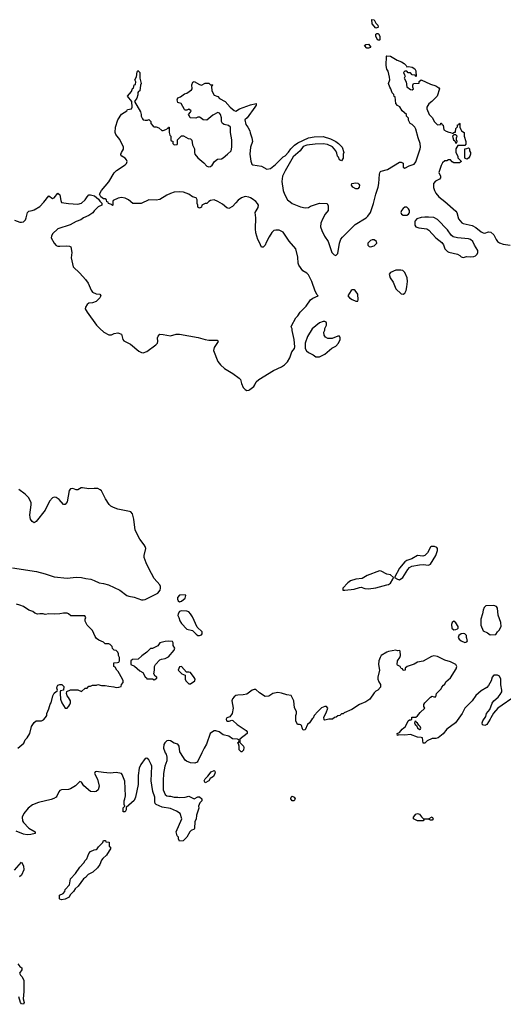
# Model space of a CAD drawing. Header units: inches. Extents: x 2494115 to 2685112, y 774173 to 915163.
# Tile 80 of 215: x 2604169 to 2609493, y 797229 to 808073. Entities that reach past the tile are written whole.
import ezdxf

# ---------------------------------------------------------------- set-up
doc = ezdxf.new("R2010")
doc.units = ezdxf.units.IN
doc.header["$MEASUREMENT"] = 0
doc.layers.add('C6709', color=7, linetype='Continuous')
doc.layers.add('C6800', color=7, linetype='Continuous')

msp = doc.modelspace()

# ---------------------------------------------------------------- linework, layer by layer
at = {"layer": 'C6709', "color": 5, "elevation": 20}
for points in [[(2605771, 800000), (2605782, 799982), (2605790, 799950), (2605788, 799910), (2605767, 799853), (2605752, 799770), (2605747, 799690), (2605750, 799592), (2605770, 799541), (2605790, 799526), (2605810, 799521), (2605830, 799521), (2605870, 799511), (2605910, 799511), (2605930, 799505), (2605990, 799511), (2606030, 799522), (2606090, 799492), (2606130, 799514), (2606150, 799514), (2606174, 799490), (2606174, 799470), (2606151, 799449), (2606138, 799410), (2606141, 799390), (2606116, 799310), (2606110, 799266), (2606098, 799242), (2606094, 799166), (2606090, 799158), (2606057, 799143), (2606042, 799130), (2606010, 799068), (2605970, 799028), (2605930, 799026), (2605918, 799050), (2605918, 799070), (2605904, 799084), (2605894, 799114), (2605893, 799130), (2605955, 799270), (2605935, 799330), (2605897, 799357), (2605830, 799387), (2605739, 799399), (2605670, 799429), (2605662, 799442), (2605657, 799457), (2605656, 799510), (2605633, 799573), (2605622, 799642), (2605618, 799690), (2605623, 799850), (2605618, 799870), (2605590, 799921), (2605570, 799940), (2605550, 799937), (2605502, 799870), (2605483, 799830), (2605472, 799750), (2605472, 799650), (2605445, 799510), (2605430, 799475), (2605342, 799398), (2605342, 799370), (2605330, 799349), (2605309, 799350), (2605309, 799391), (2605326, 799410), (2605318, 799430), (2605318, 799470), (2605328, 799490), (2605334, 799526), (2605326, 799686), (2605298, 799758), (2605289, 799769), (2605230, 799781), (2605165, 799775), (2605090, 799780), (2605010, 799794), (2604998, 799790), (2604994, 799770), (2605025, 799710), (2605042, 799630), (2605031, 799589), (2605010, 799574), (2604990, 799569), (2604950, 799574), (2604875, 799635), (2604850, 799674), (2604830, 799684), (2604784, 799636), (2604730, 799600), (2604705, 799595), (2604630, 799592), (2604610, 799582), (2604600, 799570), (2604578, 799522), (2604569, 799511), (2604546, 799494), (2604517, 799483), (2604377, 799450), (2604310, 799425), (2604264, 799390), (2604214, 799330), (2604196, 799290), (2604198, 799250), (2604210, 799231), (2604269, 799169), (2604338, 799130), (2604338, 799110), (2604290, 799098), (2604250, 799095), (2604210, 799104), (2604130, 799135)], [(2606174, 800000), (2606130, 799906), (2606124, 799896), (2606097, 799883), (2606050, 799889), (2606006, 799906), (2605990, 799918), (2605939, 800000)], [(2604113, 798707), (2604190, 798794), (2604210, 798754), (2604215, 798710), (2604187, 798650), (2604168, 798632)], [(2604150, 797675), (2604170, 797646), (2604191, 797630), (2604191, 797610), (2604166, 797570), (2604176, 797550), (2604195, 797530), (2604215, 797490), (2604215, 797370), (2604206, 797290), (2604219, 797250), (2604211, 797229), (2604190, 797235), (2604179, 797250), (2604159, 797310)]]:
    msp.add_lwpolyline(points, dxfattribs=at)
for points in [[(2606210, 799668), (2606198, 799690), (2606210, 799712), (2606240, 799740), (2606278, 799790), (2606310, 799802), (2606317, 799797), (2606322, 799790), (2606318, 799770), (2606302, 799738), (2606265, 799715), (2606250, 799689)], [(2607190, 799469), (2607170, 799470), (2607155, 799490), (2607159, 799510), (2607170, 799521), (2607190, 799511), (2607202, 799490)], [(2608670, 799272), (2608710, 799292), (2608722, 799270), (2608710, 799258), (2608690, 799258), (2608670, 799266), (2608630, 799266), (2608618, 799262), (2608610, 799248), (2608550, 799248), (2608506, 799270), (2608506, 799290), (2608530, 799322), (2608550, 799331), (2608570, 799322), (2608592, 799292), (2608613, 799273)], [(2604630, 798378), (2604610, 798386), (2604606, 798390), (2604606, 798430), (2604646, 798450), (2604666, 798470), (2604670, 798494), (2604716, 798544), (2604729, 798611), (2604782, 798670), (2604830, 798738), (2604875, 798785), (2604890, 798812), (2604909, 798831), (2604930, 798891), (2604950, 798911), (2604990, 798931), (2605010, 798932), (2605020, 798940), (2605036, 798964), (2605086, 799010), (2605090, 799032), (2605112, 799032), (2605118, 799018), (2605153, 799013), (2605154, 798970), (2605174, 798950), (2605125, 798870), (2605085, 798835), (2605070, 798815), (2605050, 798770), (2605026, 798730), (2604975, 798685), (2604922, 798658), (2604894, 798626), (2604872, 798610), (2604811, 798529), (2604780, 798500), (2604762, 798470), (2604725, 798435), (2604712, 798410), (2604670, 798388)]]:
    msp.add_lwpolyline(points, close=True, dxfattribs=at)
at = {"layer": 'C6800', "color": 5, "elevation": 20}
for points in [[(2608090, 807978), (2608050, 808026), (2608047, 808073), (2608070, 808072), (2608090, 808034), (2608112, 808012), (2608114, 807990), (2608110, 807986)], [(2608110, 807846), (2608090, 807886), (2608088, 807912), (2608100, 807920), (2608110, 807922), (2608118, 807918), (2608132, 807892), (2608134, 807850), (2608130, 807846)], [(2607990, 807758), (2607966, 807790), (2607980, 807800), (2608010, 807802), (2608034, 807770), (2608030, 807766), (2608010, 807758)], [(2608970, 806806), (2608950, 806806), (2608934, 806790), (2608945, 806750), (2608958, 806738), (2608970, 806714), (2608982, 806718), (2608986, 806730), (2608978, 806750), (2608978, 806770), (2608986, 806790)], [(2609090, 806538), (2609068, 806548), (2609068, 806652), (2609090, 806654), (2609110, 806662), (2609122, 806650), (2609122, 806630), (2609131, 806610), (2609131, 806590), (2609125, 806570), (2609110, 806548)], [(2607870, 806209), (2607838, 806230), (2607822, 806250), (2607826, 806270), (2607870, 806275), (2607891, 806271), (2607902, 806262), (2607911, 806250), (2607905, 806230), (2607890, 806209)], [(2608430, 806008), (2608410, 806008), (2608390, 805995), (2608371, 805970), (2608366, 805950), (2608372, 805930), (2608390, 805918), (2608430, 805921), (2608448, 805930), (2608458, 805942), (2608462, 805950), (2608459, 805970), (2608450, 805988)], [(2608670, 805899), (2608630, 805897), (2608590, 805894), (2608541, 805879), (2608522, 805858), (2608518, 805850), (2608518, 805810), (2608530, 805792), (2608562, 805782), (2608650, 805771), (2608675, 805755), (2608751, 805670), (2608817, 805617), (2608833, 805593), (2608850, 805550), (2608879, 805519), (2608892, 805512), (2608990, 805490), (2609015, 805475), (2609030, 805460), (2609050, 805453), (2609090, 805463), (2609130, 805460), (2609170, 805465), (2609187, 805473), (2609204, 805490), (2609213, 805510), (2609213, 805530), (2609175, 805590), (2609159, 805630), (2609132, 805652), (2609110, 805661), (2608990, 805669), (2608941, 805681), (2608919, 805699), (2608879, 805759), (2608770, 805873), (2608730, 805893)], [(2608070, 805649), (2608050, 805649), (2608030, 805639), (2608001, 805610), (2608001, 805590), (2608015, 805575), (2608031, 805571), (2608070, 805583), (2608102, 805610), (2608098, 805630)], [(2608310, 805315), (2608251, 805289), (2608238, 805270), (2608246, 805230), (2608282, 805182), (2608311, 805110), (2608370, 805052), (2608390, 805051), (2608410, 805062), (2608423, 805090), (2608432, 805130), (2608440, 805190), (2608433, 805230), (2608409, 805290), (2608386, 805310), (2608365, 805315)], [(2607850, 805098), (2607830, 805097), (2607819, 805090), (2607781, 805030), (2607798, 805010), (2607830, 804991), (2607870, 804971), (2607890, 804974), (2607894, 804986), (2607890, 805050), (2607864, 805090)], [(2607510, 804748), (2607470, 804734), (2607390, 804668), (2607337, 804583), (2607311, 804509), (2607311, 804450), (2607325, 804425), (2607350, 804406), (2607401, 804381), (2607430, 804358), (2607470, 804361), (2607528, 804390), (2607606, 804454), (2607650, 804478), (2607678, 804510), (2607698, 804550), (2607698, 804570), (2607690, 804586), (2607670, 804586), (2607610, 804562), (2607563, 804563), (2607536, 804576), (2607520, 804600), (2607518, 804630), (2607527, 804653), (2607528, 804672), (2607546, 804710), (2607546, 804730), (2607542, 804742), (2607527, 804747)], [(2608735, 802270), (2608701, 802270), (2608690, 802265), (2608658, 802202), (2608630, 802173), (2608606, 802166), (2608550, 802171), (2608485, 802135), (2608430, 802115), (2608410, 802100), (2608350, 802031), (2608296, 801930), (2608330, 801910), (2608350, 801905), (2608386, 801930), (2608443, 802017), (2608462, 802038), (2608487, 802053), (2608570, 802070), (2608610, 802072), (2608670, 802066), (2608690, 802075), (2608750, 802173), (2608767, 802227), (2608769, 802250), (2608760, 802260)], [(2608130, 802002), (2607993, 801950), (2607940, 801920), (2607870, 801912), (2607810, 801892), (2607782, 801870), (2607725, 801810), (2607726, 801790), (2607750, 801788), (2607850, 801799), (2607910, 801820), (2607930, 801822), (2607970, 801807), (2608010, 801804), (2608090, 801815), (2608210, 801847), (2608230, 801853), (2608250, 801867), (2608278, 801910), (2608285, 801930), (2608250, 801957), (2608210, 801967), (2608150, 802000)], [(2605990, 801739), (2605930, 801733), (2605907, 801710), (2605906, 801690), (2605914, 801674), (2605930, 801663), (2605950, 801668), (2605990, 801700), (2605999, 801730)], [(2609390, 801621), (2609302, 801618), (2609282, 801598), (2609271, 801570), (2609265, 801530), (2609246, 801470), (2609245, 801405), (2609270, 801342), (2609320, 801320), (2609350, 801298), (2609410, 801302), (2609428, 801330), (2609448, 801350), (2609468, 801390), (2609467, 801433), (2609435, 801515), (2609429, 801590), (2609418, 801610)], [(2605950, 801564), (2605930, 801555), (2605912, 801530), (2605911, 801510), (2605922, 801490), (2605931, 801451), (2605950, 801422), (2606010, 801362), (2606070, 801345), (2606110, 801305), (2606130, 801291), (2606150, 801291), (2606170, 801298), (2606179, 801310), (2606176, 801330), (2606122, 801382), (2606070, 801496), (2606050, 801530), (2606030, 801550), (2606010, 801558)], [(2608950, 801449), (2608930, 801435), (2608922, 801410), (2608928, 801370), (2608950, 801354), (2608970, 801355), (2608990, 801363), (2608997, 801370), (2608997, 801390), (2608970, 801429)], [(2609050, 801313), (2609030, 801309), (2609004, 801290), (2608996, 801270), (2609007, 801250), (2609030, 801231), (2609070, 801212), (2609090, 801222), (2609098, 801230), (2609089, 801270), (2609089, 801290), (2609070, 801309)], [(2605808, 801228), (2605770, 801224), (2605711, 801209), (2605690, 801178), (2605632, 801148), (2605610, 801146), (2605570, 801108), (2605512, 801068), (2605474, 801030), (2605410, 801026), (2605394, 801010), (2605394, 800970), (2605433, 800953), (2605490, 800902), (2605524, 800884), (2605550, 800834), (2605565, 800825), (2605570, 800814), (2605630, 800814), (2605650, 800802), (2605678, 800822), (2605678, 800830), (2605662, 800842), (2605646, 800870), (2605654, 800910), (2605654, 800950), (2605664, 800970), (2605710, 801022), (2605729, 801031), (2605770, 801036), (2605806, 801054), (2605869, 801130), (2605878, 801150), (2605860, 801180), (2605858, 801210), (2605850, 801226)], [(2605950, 800948), (2605930, 800946), (2605914, 800910), (2605954, 800870), (2605992, 800852), (2605991, 800810), (2605997, 800790), (2606030, 800757), (2606050, 800757), (2606097, 800790), (2606100, 800810), (2606090, 800829), (2606050, 800882), (2606030, 800888), (2606007, 800887)], [(2608530, 800346), (2608518, 800342), (2608514, 800330), (2608522, 800310), (2608538, 800298), (2608550, 800274), (2608570, 800254), (2608582, 800258), (2608586, 800270), (2608578, 800290), (2608562, 800302), (2608550, 800326), (2608535, 800335)]]:
    msp.add_lwpolyline(points, close=True, dxfattribs=at)
for points in [[(2604110, 805865), (2604170, 805844), (2604190, 805842), (2604210, 805848), (2604231, 805869), (2604241, 805890), (2604254, 805950), (2604270, 805963), (2604308, 805970), (2604330, 805979), (2604390, 806017), (2604436, 806064), (2604490, 806131), (2604530, 806102), (2604550, 806111), (2604590, 806161), (2604610, 806145), (2604620, 806080), (2604630, 806061), (2604708, 806048), (2604810, 806041), (2604850, 806051), (2604889, 806090), (2604910, 806122), (2604930, 806142), (2604950, 806145), (2604991, 806131), (2605016, 806116), (2605037, 806097), (2605050, 806074), (2605073, 806053), (2605074, 806030), (2605034, 806010), (2604990, 805968), (2604974, 805946), (2604930, 805915), (2604871, 805889), (2604842, 805870), (2604791, 805849), (2604726, 805814), (2604590, 805769), (2604530, 805713), (2604518, 805690), (2604515, 805670), (2604547, 805610), (2604570, 805587), (2604590, 805579), (2604610, 805577), (2604682, 805582), (2604717, 805577), (2604732, 805570), (2604743, 805510), (2604735, 805450), (2604757, 805350), (2604830, 805281), (2604895, 805210), (2604923, 805170), (2604954, 805094), (2604970, 805073), (2605010, 805054), (2605052, 805050), (2605062, 805030), (2605052, 805010), (2605012, 804970), (2604970, 804954), (2604930, 804949), (2604910, 804937), (2604892, 804908), (2604890, 804890), (2604910, 804850), (2605016, 804710), (2605051, 804670), (2605096, 804630), (2605150, 804601), (2605179, 804601), (2605210, 804615), (2605250, 804624), (2605290, 804611), (2605305, 804550), (2605316, 804536), (2605390, 804499), (2605482, 804422), (2605510, 804407), (2605530, 804405), (2605570, 804419), (2605666, 804490), (2605685, 804510), (2605691, 804530), (2605687, 804570), (2605692, 804588), (2605712, 804608), (2605750, 804606), (2605830, 804592), (2605890, 804609), (2605930, 804611), (2606134, 804574), (2606210, 804550), (2606250, 804542), (2606343, 804543), (2606353, 804530), (2606310, 804462), (2606301, 804430), (2606352, 804310), (2606381, 804270), (2606425, 804230), (2606516, 804176), (2606586, 804126), (2606598, 804110), (2606610, 804067), (2606630, 804022), (2606650, 803999), (2606670, 803990), (2606690, 803991), (2606702, 803998), (2606746, 804034), (2606758, 804050), (2606774, 804086), (2606801, 804110), (2606964, 804210), (2607051, 804249), (2607083, 804270), (2607116, 804304), (2607144, 804350), (2607166, 804414), (2607193, 804450), (2607199, 804470), (2607192, 804550), (2607169, 804651), (2607169, 804669), (2607158, 804690), (2607160, 804700), (2607209, 804790), (2607230, 804811), (2607257, 804850), (2607323, 804917), (2607370, 804986), (2607396, 805004), (2607455, 805030), (2607443, 805043), (2607423, 805083), (2607386, 805190), (2607350, 805262), (2607330, 805280), (2607285, 805305), (2607243, 805370), (2607236, 805390), (2607230, 805458), (2607208, 805550), (2607135, 805635), (2607070, 805731), (2607027, 805753), (2606990, 805756), (2606966, 805750), (2606946, 805730), (2606917, 805683), (2606881, 805619), (2606870, 805589), (2606850, 805569), (2606830, 805568), (2606810, 805618), (2606789, 805650), (2606770, 805726), (2606766, 805770), (2606769, 805889), (2606762, 805950), (2606796, 806004), (2606797, 806030), (2606786, 806050), (2606767, 806070), (2606730, 806100), (2606710, 806111), (2606690, 806119), (2606650, 806124), (2606611, 806110), (2606574, 806086), (2606550, 806054), (2606510, 806015), (2606470, 805995), (2606450, 806002), (2606402, 806042), (2606352, 806072), (2606310, 806087), (2606270, 806081), (2606251, 806070), (2606230, 806048), (2606210, 806048), (2606174, 806030), (2606170, 806008), (2606150, 805998), (2606140, 806000), (2606129, 806009), (2606129, 806030), (2606121, 806050), (2606122, 806090), (2606112, 806112), (2606070, 806122), (2606032, 806152), (2605972, 806172), (2605930, 806178), (2605870, 806173), (2605830, 806159), (2605790, 806141), (2605710, 806094), (2605670, 806085), (2605592, 806088), (2605507, 806047), (2605413, 806047), (2605368, 806088), (2605330, 806108), (2605290, 806115), (2605271, 806109), (2605252, 806108), (2605198, 806082), (2605194, 806070), (2605194, 806030), (2605190, 806026), (2605178, 806038), (2605146, 806050), (2605142, 806062), (2605127, 806067), (2605126, 806090), (2605110, 806098), (2605090, 806098), (2605063, 806123), (2605048, 806150), (2605068, 806190), (2605152, 806288), (2605210, 806386), (2605234, 806410), (2605330, 806474), (2605344, 806490), (2605352, 806510), (2605346, 806530), (2605330, 806549), (2605295, 806570), (2605284, 806584), (2605282, 806590), (2605289, 806610), (2605312, 806648), (2605313, 806670), (2605273, 806753), (2605229, 806810), (2605221, 806830), (2605224, 806890), (2605250, 806970), (2605290, 807034), (2605349, 807070), (2605356, 807084), (2605398, 807090), (2605408, 807110), (2605402, 807170), (2605355, 807230), (2605398, 807282), (2605410, 807314), (2605422, 807318), (2605430, 807354), (2605442, 807358), (2605446, 807390), (2605438, 807410), (2605456, 807444), (2605463, 807497), (2605470, 807514), (2605491, 807491), (2605491, 807430), (2605505, 807370), (2605498, 807350), (2605491, 807290), (2605478, 807282), (2605471, 807270), (2605470, 807246), (2605458, 807210), (2605432, 807170), (2605498, 807058), (2605507, 807030), (2605507, 807010), (2605521, 806981), (2605530, 806971), (2605550, 806965), (2605575, 806965), (2605592, 806972), (2605612, 806952), (2605612, 806930), (2605640, 806900), (2605650, 806892), (2605672, 806892), (2605700, 806880), (2605733, 806853), (2605750, 806852), (2605776, 806864), (2605802, 806878), (2605806, 806890), (2605814, 806890), (2605814, 806830), (2605822, 806802), (2605834, 806790), (2605834, 806750), (2605838, 806738), (2605853, 806733), (2605854, 806710), (2605870, 806694), (2605902, 806698), (2605906, 806710), (2605906, 806750), (2605950, 806792), (2605972, 806792), (2606025, 806765), (2606050, 806762), (2606065, 806745), (2606070, 806694), (2606092, 806650), (2606092, 806610), (2606098, 806590), (2606131, 806550), (2606196, 806496), (2606230, 806461), (2606250, 806451), (2606270, 806456), (2606289, 806470), (2606315, 806510), (2606345, 806535), (2606390, 806542), (2606410, 806552), (2606458, 806590), (2606498, 806630), (2606504, 806670), (2606504, 806750), (2606489, 806830), (2606489, 806890), (2606467, 806907), (2606419, 806919), (2606401, 806930), (2606389, 806950), (2606389, 806990), (2606379, 807030), (2606370, 807042), (2606350, 807049), (2606297, 807023), (2606230, 806966), (2606190, 806968), (2606168, 806988), (2606150, 806998), (2606130, 806998), (2606108, 806988), (2606046, 806990), (2606036, 807016), (2606026, 807030), (2606050, 807054), (2606058, 807070), (2606030, 807086), (2606010, 807078), (2605990, 807078), (2605983, 807083), (2605948, 807148), (2605910, 807162), (2605901, 807190), (2605909, 807211), (2605938, 807222), (2605985, 807255), (2606010, 807265), (2606060, 807300), (2606068, 807312), (2606063, 807357), (2606076, 807384), (2606090, 807392), (2606150, 807358), (2606170, 807352), (2606210, 807372), (2606250, 807372), (2606270, 807354), (2606290, 807354), (2606294, 807350), (2606282, 807338), (2606285, 807290), (2606310, 807242), (2606350, 807225), (2606370, 807206), (2606430, 807172), (2606487, 807110), (2606530, 807071), (2606550, 807066), (2606590, 807092), (2606710, 807136), (2606774, 807150), (2606771, 807130), (2606758, 807110), (2606672, 806990), (2606646, 806970), (2606660, 806920), (2606682, 806890), (2606702, 806850), (2606705, 806825), (2606725, 806770), (2606731, 806730), (2606711, 806670), (2606703, 806590), (2606713, 806513), (2606723, 806483), (2606735, 806475), (2606830, 806459), (2606890, 806426), (2606930, 806433), (2606984, 806476), (2607070, 806562), (2607090, 806572), (2607130, 806612), (2607154, 806650), (2607194, 806690), (2607230, 806717), (2607350, 806771), (2607410, 806783), (2607510, 806786), (2607590, 806761), (2607650, 806731), (2607678, 806710), (2607718, 806670), (2607738, 806610), (2607731, 806590), (2607730, 806546), (2607710, 806518), (2607689, 806530), (2607679, 806559), (2607669, 806570), (2607662, 806602), (2607649, 806630), (2607612, 806672), (2607559, 806699), (2607510, 806705), (2607422, 806702), (2607331, 806689), (2607290, 806675), (2607258, 806630), (2607178, 806562), (2607091, 806409), (2607064, 806350), (2607053, 806290), (2607069, 806190), (2607084, 806150), (2607119, 806090), (2607145, 806065), (2607170, 806049), (2607261, 806010), (2607310, 805999), (2607350, 806005), (2607370, 806018), (2607470, 806051), (2607554, 806050), (2607564, 806024), (2607565, 805970), (2607531, 805929), (2607503, 805877), (2607484, 805830), (2607482, 805790), (2607495, 805750), (2607525, 805690), (2607565, 805630), (2607589, 805551), (2607607, 805510), (2607630, 805484), (2607650, 805476), (2607670, 805497), (2607688, 805610), (2607706, 805654), (2607723, 805677), (2607863, 805817), (2607982, 805890), (2608003, 805910), (2608030, 805950), (2608065, 806050), (2608088, 806150), (2608116, 806230), (2608124, 806270), (2608129, 806371), (2608133, 806387), (2608141, 806399), (2608150, 806406), (2608217, 806423), (2608350, 806505), (2608370, 806505), (2608390, 806492), (2608391, 806450), (2608410, 806436), (2608457, 806463), (2608510, 806483), (2608531, 806509), (2608578, 806650), (2608583, 806670), (2608577, 806710), (2608554, 806770), (2608530, 806866), (2608518, 806890), (2608490, 806918), (2608468, 806930), (2608450, 806966), (2608448, 806988), (2608428, 807010), (2608426, 807030), (2608378, 807070), (2608353, 807113), (2608329, 807129), (2608309, 807149), (2608302, 807222), (2608290, 807226), (2608287, 807247), (2608270, 807266), (2608255, 807310), (2608242, 807330), (2608228, 807370), (2608242, 807410), (2608240, 807440), (2608227, 807507), (2608210, 807526), (2608202, 807570), (2608206, 807670), (2608210, 807674), (2608250, 807672), (2608326, 807626), (2608372, 807610), (2608402, 807590), (2608422, 807570), (2608430, 807554), (2608450, 807558), (2608489, 807551), (2608518, 807530), (2608531, 807510), (2608532, 807448), (2608526, 807450), (2608522, 807462), (2608490, 807466), (2608470, 807486), (2608447, 807487), (2608430, 807506), (2608410, 807506), (2608394, 807490), (2608404, 807464), (2608414, 807450), (2608402, 807430), (2608422, 807390), (2608430, 807334), (2608470, 807305), (2608490, 807302), (2608506, 807310), (2608498, 807330), (2608498, 807350), (2608506, 807370), (2608566, 807374), (2608568, 807392), (2608590, 807412), (2608690, 807362), (2608750, 807345), (2608784, 807324), (2608792, 807310), (2608765, 807230), (2608705, 807170), (2608674, 807146), (2608651, 807110), (2608651, 807090), (2608678, 807030), (2608712, 806990), (2608732, 806950), (2608770, 806914), (2608802, 806918), (2608807, 806933), (2608813, 806933), (2608818, 806918), (2608832, 806912), (2608838, 806858), (2608864, 806844), (2608893, 806833), (2608910, 806832), (2608930, 806822), (2608938, 806822), (2608954, 806834), (2608966, 806834), (2608970, 806874), (2608987, 806893), (2608990, 806914), (2609002, 806918), (2609010, 806934), (2609014, 806930), (2609014, 806890), (2609024, 806864), (2609034, 806850), (2609062, 806830), (2609062, 806790), (2609082, 806730), (2609080, 806700), (2609070, 806686), (2608993, 806687), (2608972, 806650), (2608972, 806610), (2608992, 806570), (2608993, 806553), (2609034, 806510), (2609010, 806498), (2608950, 806498), (2608930, 806508), (2608910, 806528), (2608890, 806528), (2608870, 806518), (2608850, 806518), (2608825, 806495), (2608810, 806466), (2608782, 806390), (2608802, 806350), (2608802, 806330), (2608790, 806318), (2608745, 806295), (2608725, 806270), (2608726, 806226), (2608736, 806190), (2608750, 806162), (2608783, 806123), (2608850, 806071), (2608970, 805965), (2608981, 805950), (2609000, 805880), (2609036, 805836), (2609050, 805827), (2609150, 805807), (2609190, 805784), (2609250, 805735), (2609270, 805727), (2609290, 805723), (2609330, 805736), (2609354, 805734), (2609390, 805705), (2609414, 805650), (2609428, 805630), (2609450, 805614), (2609490, 805599), (2609568, 805588)], [(2604090, 802037), (2604354, 801994), (2604450, 801970), (2604550, 801938), (2604690, 801922), (2604790, 801933), (2604850, 801930), (2604898, 801918), (2604952, 801910), (2604990, 801897), (2605042, 801870), (2605090, 801864), (2605147, 801847), (2605270, 801788), (2605350, 801731), (2605370, 801723), (2605430, 801714), (2605510, 801684), (2605530, 801682), (2605550, 801688), (2605690, 801757), (2605714, 801790), (2605720, 801810), (2605720, 801830), (2605710, 801850), (2605650, 801918), (2605590, 802028), (2605563, 802090), (2605541, 802150), (2605540, 802170), (2605556, 802250), (2605552, 802270), (2605541, 802290), (2605490, 802350), (2605441, 802450), (2605427, 802570), (2605410, 802630), (2605391, 802651), (2605377, 802657), (2605250, 802683), (2605200, 802700), (2605174, 802714), (2605154, 802734), (2605114, 802794), (2605070, 802882), (2605056, 802896), (2605030, 802910), (2604990, 802911), (2604930, 802905), (2604862, 802918), (2604845, 802915), (2604810, 802893), (2604790, 802895), (2604755, 802910), (2604730, 802905), (2604713, 802887), (2604690, 802762), (2604670, 802733), (2604650, 802735), (2604603, 802790), (2604572, 802812), (2604550, 802814), (2604530, 802806), (2604498, 802770), (2604450, 802672), (2604350, 802545), (2604330, 802533), (2604306, 802546), (2604289, 802570), (2604284, 802590), (2604282, 802618), (2604296, 802730), (2604296, 802750), (2604289, 802770), (2604265, 802810), (2604230, 802847), (2604158, 802898)], [(2604149, 800051), (2604215, 800105), (2604230, 800142), (2604250, 800162), (2604282, 800210), (2604299, 800290), (2604330, 800332), (2604349, 800351), (2604408, 800352), (2604430, 800362), (2604454, 800386), (2604468, 800410), (2604469, 800430), (2604490, 800482), (2604505, 800535), (2604514, 800550), (2604535, 800625), (2604550, 800654), (2604570, 800674), (2604582, 800678), (2604586, 800690), (2604578, 800710), (2604582, 800730), (2604590, 800742), (2604610, 800751), (2604631, 800751), (2604654, 800730), (2604653, 800687), (2604618, 800682), (2604614, 800670), (2604614, 800626), (2604618, 800618), (2604618, 800590), (2604631, 800550), (2604670, 800491), (2604690, 800492), (2604709, 800511), (2604722, 800530), (2604729, 800550), (2604728, 800570), (2604708, 800608), (2604690, 800626), (2604686, 800650), (2604687, 800673), (2604728, 800692), (2604809, 800691), (2604850, 800674), (2604890, 800712), (2604910, 800712), (2604930, 800731), (2604948, 800732), (2604970, 800742), (2605015, 800745), (2605030, 800752), (2605070, 800738), (2605110, 800741), (2605150, 800731), (2605206, 800726), (2605230, 800718), (2605260, 800720), (2605286, 800730), (2605289, 800751), (2605307, 800773), (2605308, 800790), (2605302, 800810), (2605254, 800894), (2605238, 800910), (2605220, 800940), (2605206, 800950), (2605206, 800990), (2605247, 800993), (2605262, 800998), (2605266, 801010), (2605266, 801050), (2605258, 801070), (2605258, 801090), (2605250, 801106), (2605230, 801126), (2605208, 801128), (2605190, 801146), (2605186, 801170), (2605166, 801190), (2605150, 801198), (2605110, 801198), (2605090, 801218), (2605040, 801240), (2605016, 801256), (2605000, 801280), (2604970, 801346), (2604910, 801406), (2604888, 801450), (2604888, 801470), (2604898, 801490), (2604887, 801507), (2604732, 801508), (2604706, 801530), (2604690, 801535), (2604650, 801538), (2604611, 801529), (2604550, 801525), (2604490, 801528), (2604450, 801522), (2604429, 801529), (2604390, 801529), (2604365, 801525), (2604335, 801535), (2604313, 801553), (2604270, 801569), (2604209, 801609), (2604170, 801624), (2604134, 801634)], [(2609635, 800630), (2609434, 800490), (2609385, 800435), (2609355, 800385), (2609350, 800369), (2609311, 800309), (2609290, 800299), (2609265, 800305), (2609261, 800330), (2609269, 800350), (2609300, 800400), (2609309, 800430), (2609343, 800477), (2609370, 800545), (2609389, 800571), (2609437, 800610), (2609460, 800640), (2609476, 800670), (2609478, 800690), (2609467, 800747), (2609465, 800810), (2609450, 800842), (2609430, 800854), (2609390, 800854), (2609385, 800850), (2609371, 800830), (2609361, 800790), (2609330, 800738), (2609310, 800718), (2609250, 800682), (2609190, 800629), (2609151, 800570), (2609071, 800490), (2609041, 800430), (2608965, 800330), (2608870, 800259), (2608831, 800209), (2608777, 800163), (2608750, 800155), (2608710, 800155), (2608654, 800130), (2608630, 800106), (2608610, 800106), (2608602, 800162), (2608587, 800167), (2608550, 800169), (2608470, 800201), (2608410, 800192), (2608342, 800198), (2608329, 800189), (2608326, 800210), (2608350, 800222), (2608381, 800259), (2608418, 800290), (2608446, 800350), (2608460, 800360), (2608478, 800362), (2608486, 800370), (2608486, 800390), (2608530, 800391), (2608550, 800405), (2608579, 800441), (2608628, 800490), (2608618, 800510), (2608618, 800530), (2608628, 800550), (2608690, 800612), (2608710, 800622), (2608730, 800614), (2608750, 800614), (2608758, 800650), (2608810, 800702), (2608818, 800722), (2608835, 800745), (2608850, 800754), (2608861, 800779), (2608910, 800825), (2608975, 800925), (2608981, 800950), (2608970, 800972), (2608910, 801000), (2608850, 801018), (2608770, 801060), (2608730, 801066), (2608701, 801059), (2608610, 801007), (2608550, 800995), (2608510, 800975), (2608434, 800950), (2608414, 800930), (2608414, 800910), (2608390, 800906), (2608382, 800922), (2608370, 800926), (2608358, 800950), (2608330, 800962), (2608326, 800970), (2608329, 801011), (2608355, 801050), (2608362, 801070), (2608358, 801118), (2608350, 801126), (2608330, 801122), (2608310, 801129), (2608230, 801116), (2608210, 801107), (2608150, 801070), (2608136, 801050), (2608121, 801010), (2608118, 800970), (2608131, 800910), (2608112, 800832), (2608111, 800810), (2608122, 800782), (2608142, 800750), (2608140, 800720), (2608110, 800688), (2608090, 800678), (2608070, 800658), (2608022, 800590), (2607980, 800560), (2607911, 800529), (2607825, 800475), (2607741, 800439), (2607730, 800429), (2607712, 800428), (2607694, 800410), (2607673, 800407), (2607654, 800390), (2607633, 800387), (2607611, 800369), (2607571, 800369), (2607530, 800358), (2607522, 800362), (2607518, 800390), (2607543, 800437), (2607562, 800490), (2607548, 800508), (2607530, 800509), (2607490, 800493), (2607450, 800455), (2607412, 800410), (2607400, 800380), (2607390, 800374), (2607358, 800330), (2607337, 800310), (2607310, 800253), (2607290, 800247), (2607281, 800261), (2607270, 800298), (2607265, 800305), (2607250, 800309), (2607226, 800310), (2607208, 800350), (2607208, 800410), (2607218, 800430), (2607218, 800450), (2607196, 800496), (2607189, 800530), (2607188, 800570), (2607158, 800630), (2607110, 800638), (2607050, 800657), (2607010, 800661), (2606954, 800650), (2606910, 800622), (2606870, 800618), (2606810, 800658), (2606770, 800695), (2606750, 800695), (2606730, 800689), (2606670, 800644), (2606630, 800636), (2606570, 800635), (2606550, 800629), (2606530, 800615), (2606510, 800592), (2606506, 800570), (2606520, 800490), (2606508, 800432), (2606484, 800396), (2606450, 800384), (2606441, 800370), (2606446, 800350), (2606453, 800347), (2606474, 800346), (2606503, 800357), (2606515, 800355), (2606562, 800310), (2606664, 800244), (2606672, 800230), (2606672, 800210), (2606592, 800150), (2606593, 800113), (2606634, 800070), (2606638, 800058), (2606631, 800029), (2606614, 800010), (2606606, 800010), (2606586, 800030), (2606586, 800070), (2606578, 800098), (2606568, 800110), (2606582, 800118), (2606586, 800130), (2606582, 800142), (2606567, 800147), (2606510, 800153), (2606470, 800181), (2606410, 800198), (2606364, 800230), (2606330, 800241), (2606310, 800239), (2606291, 800230), (2606267, 800210), (2606225, 800095), (2606198, 800050), (2606174, 800000)], [(2605939, 800000), (2605933, 800010), (2605923, 800070), (2605910, 800093), (2605870, 800106), (2605830, 800132), (2605810, 800135), (2605790, 800132), (2605765, 800110), (2605756, 800090), (2605751, 800050), (2605765, 800010), (2605771, 800000)]]:
    msp.add_lwpolyline(points, dxfattribs=at)

doc.saveas('drawing.dxf')
